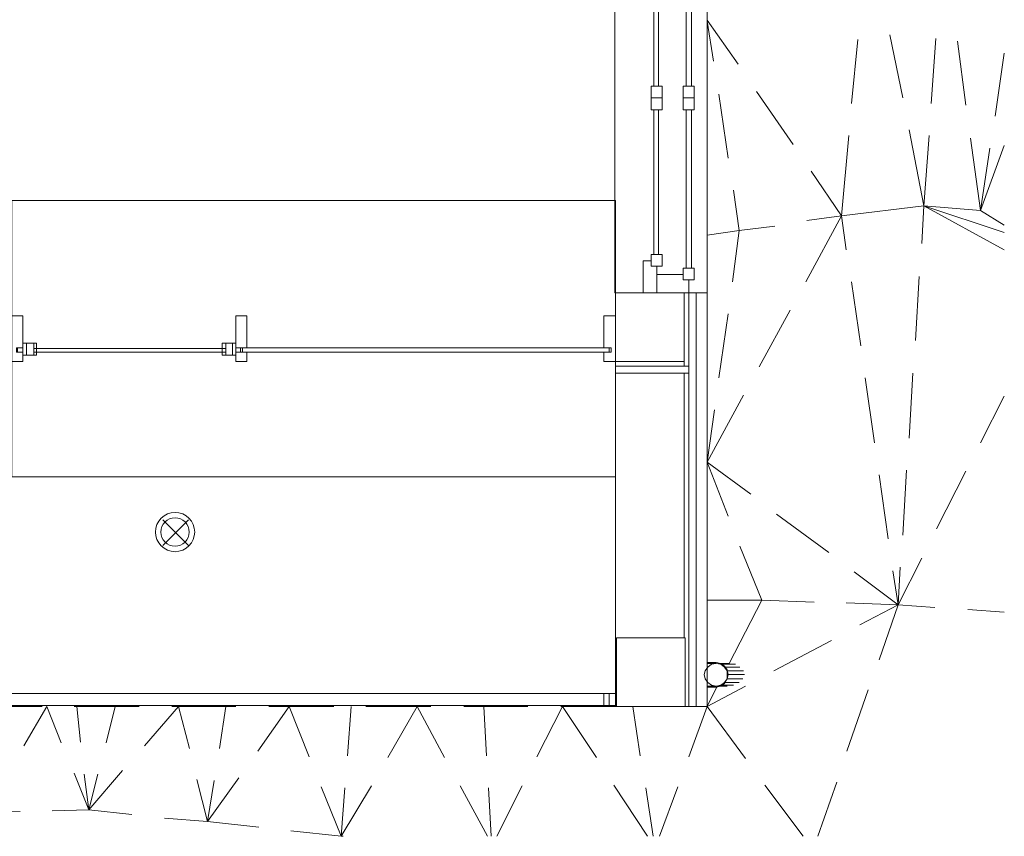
# Model space of a CAD drawing. Header units: millimetres. Extents: x 413 to 305578, y 115 to 38116.
# Tile 100 of 194: x 66551 to 70833, y 7843 to 11393. Entities that reach past the tile are written whole.
import ezdxf

# ---------------------------------------------------------------- set-up
doc = ezdxf.new("R2010")
doc.units = ezdxf.units.MM
for name, color, linetype, true_color in [('PDF _PD-Lighting', 7, 'Continuous', 0xb80000), ('PDF$_V$line_ifc_RVT-1-В_Этаж$01_Сводный$A-COLS', 7, 'Continuous', 0xdcdcdc), ('PDF$_V$line_ifc_RVT-1-В_Этаж$01_Сводный$A-DETL-MBND', 7, 'Continuous', 0xbababa), ('PDF$_V$line_ifc_RVT-1-В_Этаж$01_Сводный$A-FLOR-HRAL', 7, 'Continuous', 0xbababa), ('PDF$_V$line_ifc_RVT-1-В_Этаж$01_Сводный$A-GENM', 7, 'Continuous', 0xdd6e6e), ('PDF$_V$line_ifc_RVT-1-В_Этаж$01_Сводный$A-GLAZ', 7, 'Continuous', 0xdddd6e), ('PDF$_V$line_ifc_RVT-1-В_Этаж$01_Сводный$A-PART', 7, 'Continuous', 0xdcdcdc), ('PDF$_V$line_ifc_RVT-1-В_Этаж$01_Сводный$A-WALL', 7, 'Continuous', 0xdcdcdc), ('PDF$_V$line_ifc_RVT-1-В_Этаж$01_Сводный$Q-SPCQ', 7, 'Continuous', 0xbababa)]:
    doc.layers.add(name, color=color, linetype=linetype, true_color=true_color)

msp = doc.modelspace()

# ---------------------------------------------------------------- linework, layer by layer
at = {"layer": 'PDF _PD-Lighting', "lineweight": 0}
for points in [[(67284.9, 9107.8), (67173.5, 9219.2)], [(67284.9, 9219.2), (67173.5, 9107.8)]]:
    msp.add_lwpolyline(points, dxfattribs=at)
for radius in [85.5, 61.7]:
    msp.add_circle((67226.6, 9165.8), radius, dxfattribs=at)
at = {"layer": 'PDF$_V$line_ifc_RVT-1-В_Этаж$01_Сводный$A-COLS', "lineweight": 0}
for points in [[(69440.7, 10205.6), (69142.4, 10205.6), (69142.4, 9907.3), (69440.7, 9907.3)], [(69444.7, 8706.1), (69146.3, 8706.1), (69146.3, 8407.8), (69444.7, 8407.8)]]:
    msp.add_lwpolyline(points, close=True, dxfattribs=at)
at = {"layer": 'PDF$_V$line_ifc_RVT-1-В_Этаж$01_Сводный$A-DETL-MBND', "lineweight": 0}
for points in [[(69675.4, 11199.9), (69540.1, 11390.9)], [(69568, 11211.9), (69540.1, 11386.9)], [(70168.6, 11028.9), (70196.4, 11307.3)], [(70391.3, 11052.8), (70335.6, 11327.2)], [(70514.6, 11028.9), (70534.5, 11311.3)], [(70665.7, 11021), (70629.9, 11299.4)], [(70793, 10973.2), (70832.8, 11247.7)], [(69631.6, 10790.3), (69591.8, 11068.7)], [(69914, 10849.9), (69754.9, 11080.6)], [(70156.6, 10889.7), (70124.8, 10539.7), (69993.5, 10734.6)], [(70144.7, 10392.5), (70124.8, 10539.7), (70482.8, 10583.4), (70419.1, 10913.6)], [(70474.8, 10420.4), (70482.8, 10583.4), (70506.6, 10889.7)], [(70832.8, 10392.5), (70482.8, 10583.4), (70729.4, 10563.5), (70685.6, 10877.8)], [(70832.8, 10845.9), (70729.4, 10563.5)], [(70832.8, 10499.9), (70729.4, 10563.5), (70769.2, 10834)], [(69834.4, 10495.9), (69679.3, 10476), (69655.5, 10651.1)], [(70832.8, 10468.1), (70482.8, 10583.4)], [(69969.7, 10253.3), (70124.8, 10539.7), (69973.7, 10519.8)], [(69651.5, 10253.3), (69679.3, 10476), (69540.1, 10456.2)], [(70447, 9998.8), (70462.9, 10277.2)], [(70208.3, 9974.9), (70168.6, 10253.3)], [(69591.8, 9835.7), (69631.6, 10114.1)], [(69766.8, 9883.4), (69902.1, 10130)], [(70419.1, 9573.2), (70435, 9855.6)], [(70268, 9553.3), (70228.2, 9835.7)], [(69731, 9330.5), (69540.1, 9469.7), (69699.2, 9760.1)], [(70832.8, 9756.1), (70729.4, 9553.3)], [(69631.6, 9235.1), (69540.1, 9469.7), (69571.9, 9696.5)], [(70391.3, 9151.6), (70407.2, 9434)], [(70665.7, 9430), (70538.5, 9179.4)], [(70327.7, 9135.6), (70287.9, 9414.1)], [(70069.1, 9076), (69842.4, 9243)], [(70005.5, 8861.2), (69778.8, 8869.2), (69683.3, 9103.8)], [(70474.8, 9052.1), (70371.4, 8849.3), (70379.4, 9012.3)], [(70287.9, 8610.6), (70371.4, 8849.3), (70180.5, 8992.5)], [(70530.5, 8837.3), (70371.4, 8849.3), (70347.5, 8996.4)], [(69635.6, 8594.7), (69778.8, 8869.2), (69540.1, 8869.2)], [(70204.4, 8761.8), (70371.4, 8849.3), (70144.7, 8857.2)], [(70832.8, 8817.4), (70673.7, 8829.4)], [(69830.5, 8562.9), (70081.1, 8694.1)], [(69460.6, 8189), (69540.1, 8407.8), (69583.9, 8495.3)], [(69707.2, 8181.1), (69540.1, 8407.8), (69707.2, 8495.3)], [(70148.7, 8212.9), (70240.1, 8479.4)], [(66569, 8236.7), (66668.4, 8407.8), (66732, 8248.7)], [(66815.6, 8252.6), (66799.7, 8407.8)], [(66926.9, 8248.7), (66966.7, 8407.8)], [(67094, 8236.7), (67241.2, 8407.8), (67288.9, 8224.8)], [(67420.1, 8224.8), (67448, 8407.8)], [(67587.2, 8212.9), (67722.4, 8407.8), (67809.9, 8189)], [(67977, 8193), (67992.9, 8407.8)], [(68152, 8185), (68279.3, 8407.8), (68398.6, 8185)], [(68581.6, 8193), (68569.6, 8407.8)], [(68800.3, 8189), (68911.7, 8407.8), (69058.8, 8185)], [(69249.8, 8193), (69217.9, 8407.8)], [(66787.7, 8117.4), (66851.4, 7958.3), (66831.5, 8113.4)], [(66998.5, 8129.3), (66851.4, 7958.3), (66891.1, 8113.4)], [(67181.5, 7922.5), (67368.4, 7906.6), (67503.7, 8097.5)], [(67320.7, 8089.6), (67368.4, 7906.6), (67396.3, 8085.6)], [(67730.4, 7866.8), (67949.1, 7843), (68080.4, 8061.7)], [(67861.6, 8057.8), (67949.1, 7843), (67965, 8053.8)], [(68466.2, 8061.7), (68585.5, 7843)], [(68601.4, 7843), (68589.5, 8053.8)], [(68625.3, 7843), (68736.7, 8061.7)], [(69134.4, 8065.7), (69281.6, 7843)], [(69305.4, 7843), (69273.6, 8053.8)], [(69333.3, 7843), (69412.8, 8057.8)], [(69957.8, 7843), (69790.7, 8065.7)], [(70021.4, 7843), (70104.9, 8077.6)], [(66397.9, 7946.4), (66553.1, 7950.4)], [(66692.3, 7954.3), (66851.4, 7958.3), (67038.3, 7938.4)], [(67368.4, 7906.6), (67591.2, 7882.7)], [(67949.1, 7843), (67957.1, 7843)], [(67949.1, 7843), (67949.1, 7843)]]:
    msp.add_lwpolyline(points, dxfattribs=at)
for points in [[(66648.5, 8407.8), (66366.1, 8407.8)], [(67070.1, 8407.8), (66787.7, 8407.8)], [(67491.7, 8407.8), (67213.3, 8407.8)], [(67917.3, 8407.8), (67634.9, 8407.8)], [(68338.9, 8407.8), (68056.5, 8407.8)], [(68760.5, 8407.8), (68482.1, 8407.8)], [(69142.4, 8407.8), (68903.7, 8407.8)]]:
    msp.add_lwpolyline(points, close=True, dxfattribs=at)
at = {"layer": 'PDF$_V$line_ifc_RVT-1-В_Этаж$01_Сводный$A-FLOR-HRAL', "lineweight": 0}
msp.add_lwpolyline([(65164.9, 8463.5), (69114.5, 8463.5), (69114.5, 8411.7), (65164.9, 8411.7)], close=True, dxfattribs=at)
msp.add_lwpolyline([(69142.4, 8411.7), (69090.7, 8411.7), (69090.7, 8463.5), (69142.4, 8463.5)], dxfattribs=at)
at = {"layer": 'PDF$_V$line_ifc_RVT-1-В_Этаж$01_Сводный$A-GENM', "lineweight": 0}
for points in [[(69138.4, 10205.6), (69261.7, 10205.6), (69540.1, 10205.6), (69540.1, 11900), (69261.7, 11900), (69138.4, 11900)], [(69142.4, 10607.3), (66517.3, 10607.3), (66517.3, 9406.1), (69142.4, 9406.1)]]:
    msp.add_lwpolyline(points, close=True, dxfattribs=at)
at = {"layer": 'PDF$_V$line_ifc_RVT-1-В_Этаж$01_Сводный$A-GLAZ', "color": 9, "lineweight": 0, "true_color": 0xbababa}
for points in [[(69448.6, 11792.6), (69448.6, 11104.5)], [(69472.5, 11104.5), (69472.5, 11792.6)], [(69309.4, 11732.9), (69309.4, 11104.5)], [(69329.3, 11104.5), (69329.3, 11732.9)], [(69309.4, 11001.1), (69309.4, 10372.6)], [(69329.3, 10372.6), (69329.3, 11001.1)], [(69448.6, 11001.1), (69448.6, 10313)], [(69472.5, 10313), (69472.5, 11001.1)]]:
    msp.add_lwpolyline(points, dxfattribs=at)
at = {"layer": 'PDF$_V$line_ifc_RVT-1-В_Этаж$01_Сводный$A-GLAZ', "lineweight": 0}
for points in [[(69297.5, 11104.5), (69297.5, 11052.8), (69345.2, 11052.8), (69345.2, 11104.5)], [(69436.7, 11104.5), (69436.7, 11052.8), (69484.4, 11052.8), (69484.4, 11104.5)], [(69297.5, 11052.8), (69297.5, 11001.1), (69345.2, 11001.1), (69345.2, 11052.8)], [(69436.7, 11052.8), (69436.7, 11001.1), (69484.4, 11001.1), (69484.4, 11052.8)], [(69297.5, 10372.6), (69297.5, 10320.9), (69345.2, 10320.9), (69345.2, 10372.6)], [(69297.5, 10344.8), (69261.7, 10344.8), (69261.7, 10205.6), (69321.4, 10205.6), (69321.4, 10320.9), (69297.5, 10320.9)], [(69436.7, 10285.1), (69321.4, 10285.1), (69321.4, 10205.6), (69460.6, 10205.6), (69460.6, 10261.3), (69436.7, 10261.3)], [(69436.7, 10313), (69436.7, 10261.3), (69484.4, 10261.3), (69484.4, 10313)]]:
    msp.add_lwpolyline(points, close=True, dxfattribs=at)
at = {"layer": 'PDF$_V$line_ifc_RVT-1-В_Этаж$01_Сводный$A-PART', "lineweight": 0}
for points in [[(69460.6, 9887.4), (69460.6, 10205.6), (69440.7, 10205.6), (69440.7, 9887.4)], [(69492.4, 8407.8), (69492.4, 10205.6), (69460.6, 10205.6), (69460.6, 8407.8)], [(69540.1, 8407.8), (69540.1, 10205.6), (69492.4, 10205.6), (69492.4, 8407.8)], [(66565, 9907.3), (66565, 9947), (66541.1, 9947), (66541.1, 9966.9), (66565, 9966.9), (66565, 10106.1), (66517.3, 10106.1), (66517.3, 9907.3), (64842.7, 9907.3), (64822.9, 9907.3), (64822.9, 9887.4), (64842.7, 9887.4), (64842.7, 9907.3), (64842.7, 9887.4), (66517.3, 9887.4), (66517.3, 9907.3)], [(67491.7, 9966.9), (67539.5, 9966.9), (67539.5, 10106.1), (67491.7, 10106.1)], [(69114.5, 9966.9), (69114.5, 9947), (69090.7, 9947), (69090.7, 9907.3), (69142.4, 9907.3), (69142.4, 10106.1), (69090.7, 10106.1), (69090.7, 9966.9)], [(66624.6, 9935.1), (66624.6, 9986.8), (66565, 9986.8), (66565, 9935.1), (66580.9, 9935.1), (66580.9, 9986.8), (66565, 9986.8), (66565, 9935.1)], [(66612.7, 9935.1), (66612.7, 9986.8), (66580.9, 9986.8), (66580.9, 9935.1)], [(67491.7, 9935.1), (67491.7, 9986.8), (67432.1, 9986.8), (67432.1, 9935.1)], [(67475.8, 9935.1), (67475.8, 9986.8), (67448, 9986.8), (67448, 9935.1)], [(67491.7, 9935.1), (67491.7, 9986.8), (67475.8, 9986.8), (67475.8, 9935.1)], [(66537.1, 9966.9), (66537.1, 9947), (66565, 9947), (66565, 9966.9)], [(67448, 9963), (66612.7, 9963), (66612.7, 9947), (67448, 9947)], [(67519.6, 9947), (67519.6, 9966.9), (67491.7, 9966.9), (67491.7, 9947)], [(67539.5, 9947), (67491.7, 9947), (67491.7, 9907.3), (67539.5, 9907.3)], [(69122.5, 9966.9), (67511.6, 9966.9), (67511.6, 9947), (69122.5, 9947)], [(69142.4, 9855.6), (69460.6, 9855.6), (69460.6, 9887.4), (69142.4, 9887.4), (69440.7, 9887.4), (69440.7, 9907.3), (69142.4, 9907.3), (69142.4, 9887.4)], [(69146.3, 8407.8), (69146.3, 8706.1), (69440.7, 8706.1), (69440.7, 9855.6), (69142.4, 9855.6), (69142.4, 8407.8)], [(69444.7, 8706.1), (69444.7, 8407.8), (69460.6, 8407.8), (69460.6, 9855.6), (69440.7, 9855.6), (69440.7, 8706.1)]]:
    msp.add_lwpolyline(points, close=True, dxfattribs=at)
at = {"layer": 'PDF$_V$line_ifc_RVT-1-В_Этаж$01_Сводный$A-PART', "color": 9, "lineweight": 0, "true_color": 0xbababa}
msp.add_lwpolyline([(65164.9, 8463.5), (69114.5, 8463.5), (69114.5, 8411.7), (65164.9, 8411.7)], close=True, dxfattribs=at)
msp.add_lwpolyline([(69142.4, 8411.7), (69090.7, 8411.7), (69090.7, 8463.5), (69142.4, 8463.5)], dxfattribs=at)
at = {"layer": 'PDF$_V$line_ifc_RVT-1-В_Этаж$01_Сводный$A-WALL', "lineweight": 0}
for points in [[(69460.6, 9887.4), (69460.6, 10205.6), (69440.7, 10205.6), (69440.7, 9887.4)], [(69492.4, 8407.8), (69492.4, 10205.6), (69460.6, 10205.6), (69460.6, 8407.8)], [(69540.1, 8407.8), (69540.1, 10205.6), (69492.4, 10205.6), (69492.4, 8407.8)], [(66565, 9907.3), (66565, 9947), (66541.1, 9947), (66541.1, 9966.9), (66565, 9966.9), (66565, 10106.1), (66517.3, 10106.1), (66517.3, 9907.3), (64842.7, 9907.3), (64822.9, 9907.3), (64822.9, 9887.4), (64842.7, 9887.4), (64842.7, 9907.3), (64842.7, 9887.4), (66517.3, 9887.4), (66517.3, 9907.3)], [(67491.7, 9966.9), (67539.5, 9966.9), (67539.5, 10106.1), (67491.7, 10106.1)], [(69114.5, 9966.9), (69114.5, 9947), (69090.7, 9947), (69090.7, 9907.3), (69142.4, 9907.3), (69142.4, 10106.1), (69090.7, 10106.1), (69090.7, 9966.9)], [(66624.6, 9935.1), (66624.6, 9986.8), (66565, 9986.8), (66565, 9935.1), (66580.9, 9935.1), (66580.9, 9986.8), (66565, 9986.8), (66565, 9935.1)], [(66612.7, 9935.1), (66612.7, 9986.8), (66580.9, 9986.8), (66580.9, 9935.1)], [(67491.7, 9935.1), (67491.7, 9986.8), (67432.1, 9986.8), (67432.1, 9935.1)], [(67475.8, 9935.1), (67475.8, 9986.8), (67448, 9986.8), (67448, 9935.1)], [(67491.7, 9935.1), (67491.7, 9986.8), (67475.8, 9986.8), (67475.8, 9935.1)], [(66537.1, 9966.9), (66537.1, 9947), (66565, 9947), (66565, 9966.9)], [(67448, 9963), (66612.7, 9963), (66612.7, 9947), (67448, 9947)], [(67519.6, 9947), (67519.6, 9966.9), (67491.7, 9966.9), (67491.7, 9947)], [(67539.5, 9947), (67491.7, 9947), (67491.7, 9907.3), (67539.5, 9907.3)], [(69122.5, 9966.9), (67511.6, 9966.9), (67511.6, 9947), (69122.5, 9947)], [(69142.4, 9855.6), (69460.6, 9855.6), (69460.6, 9887.4), (69142.4, 9887.4), (69440.7, 9887.4), (69440.7, 9907.3), (69142.4, 9907.3), (69142.4, 9887.4)], [(69146.3, 8407.8), (69146.3, 8706.1), (69440.7, 8706.1), (69440.7, 9855.6), (69142.4, 9855.6), (69142.4, 8407.8)], [(69444.7, 8706.1), (69444.7, 8407.8), (69460.6, 8407.8), (69460.6, 9855.6), (69440.7, 9855.6), (69440.7, 8706.1)]]:
    msp.add_lwpolyline(points, close=True, dxfattribs=at)
at = {"layer": 'PDF$_V$line_ifc_RVT-1-В_Этаж$01_Сводный$Q-SPCQ', "color": 133, "lineweight": 0, "true_color": 0x6edddd}
msp.add_lwpolyline([(69599.8, 8590.7), (69579.9, 8594.7), (69560, 8590.7), (69544.1, 8578.8), (69532.2, 8562.9), (69528.2, 8547), (69532.2, 8527.1), (69544.1, 8511.2), (69560, 8499.3), (69579.9, 8495.3), (69599.8, 8499.3), (69615.7, 8511.2), (69627.6, 8527.1), (69627.6, 8547), (69627.6, 8562.9), (69615.7, 8578.8)], close=True, dxfattribs=at)
at = {"layer": 'PDF$_V$line_ifc_RVT-1-В_Этаж$01_Сводный$Q-SPCQ', "lineweight": 0}
for points in [[(69540.1, 8598.7), (69579.9, 8598.7), (69599.8, 8594.7), (69615.7, 8582.8), (69627.6, 8566.9), (69631.6, 8547), (69627.6, 8527.1), (69615.7, 8507.2), (69599.8, 8495.3), (69579.9, 8491.3), (69540.1, 8491.3)], [(69540.1, 8594.7), (69579.9, 8594.7), (69599.8, 8590.7), (69615.7, 8578.8), (69627.6, 8562.9), (69631.6, 8547), (69627.6, 8527.1), (69615.7, 8511.2), (69599.8, 8499.3), (69579.9, 8495.3), (69540.1, 8495.3)], [(69579.9, 8594.7), (69579.9, 8594.7)], [(69587.8, 8594.7), (69635.6, 8594.7)], [(69663.4, 8590.7), (69603.8, 8590.7)], [(69683.3, 8578.8), (69615.7, 8578.8)], [(69699.2, 8562.9), (69627.6, 8562.9)], [(69695.2, 8527.1), (69627.6, 8527.1)], [(69703.2, 8547), (69631.6, 8547)], [(69579.9, 8495.3), (69579.9, 8495.3)], [(69627.6, 8495.3), (69587.8, 8495.3)], [(69655.5, 8499.3), (69603.8, 8499.3)], [(69679.3, 8511.2), (69615.7, 8511.2)]]:
    msp.add_lwpolyline(points, dxfattribs=at)

doc.saveas('drawing.dxf')
